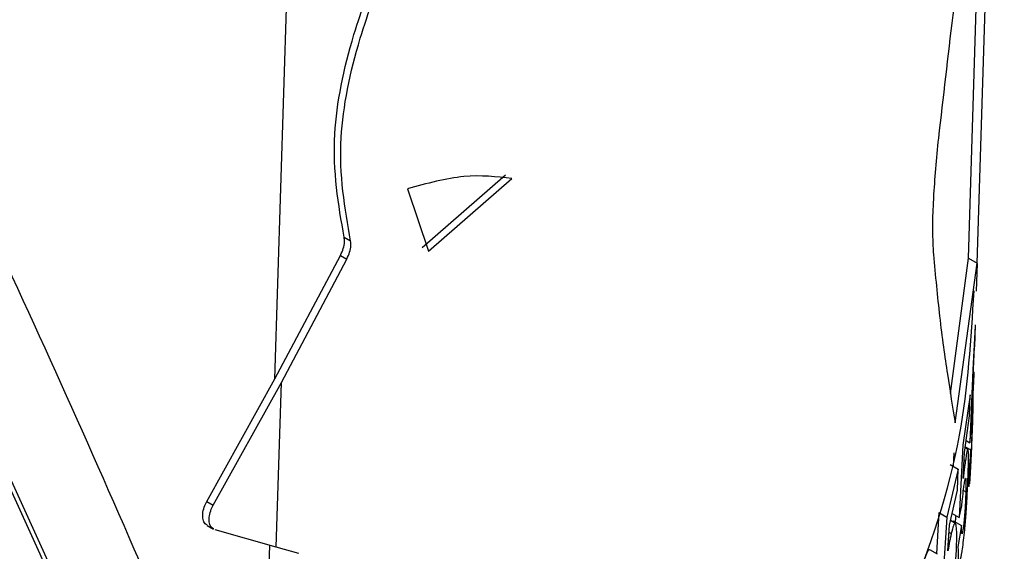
# Paper-space layout '1012-790 Hybird Padfoot' of a CAD drawing. Header units: millimetres. Extents: x 51 to 2966, y 67 to 3970.
# Tile 105 of 115: x 2518 to 2540, y 2831 to 2843. Entities that reach past the tile are written whole.
import ezdxf

# ---------------------------------------------------------------- set-up
doc = ezdxf.new("R2010")
doc.units = ezdxf.units.MM

psp = doc.layouts.new('1012-790 Hybird Padfoot')

# ---------------------------------------------------------------- linework, layer by layer
at = {"color": 7, "linetype": 'Continuous', "lineweight": 25}
for p, q in [((2539.286, 2837.555), (2539.885, 2857.036)), ((2523.691, 2834.987), (2524.155, 2850.049)), ((2539.09, 2837.668), (2539.467, 2849.905)), ((2526.959, 2837.905), (2528.807, 2839.517)), ((2527.101, 2837.823), (2528.95, 2839.435)), ((2526.63, 2839.208), (2527.101, 2837.823)), ((2525.227, 2838.131), (2525.369, 2838.049)), ((2523.691, 2834.987), (2525.146, 2837.729)), ((2523.833, 2834.905), (2525.287, 2837.648)), ((2525.146, 2837.729), (2525.287, 2837.648)), ((2538.69, 2834.667), (2539.09, 2837.668)), ((2538.794, 2834.013), (2539.286, 2837.555)), ((2539.09, 2837.668), (2539.286, 2837.555)), ((2539.268, 2836.936), (2539.287, 2837.548)), ((2539.239, 2836.169), (2539.185, 2835.19)), ((2539.23, 2835.699), (2539.245, 2836.188)), ((2539.196, 2835.041), (2539.226, 2835.7)), ((2539.185, 2835.19), (2539.122, 2833.572)), ((2522.18, 2832.27), (2523.691, 2834.987)), ((2539.164, 2833.579), (2539.212, 2835.137)), ((2539.175, 2834.463), (2539.196, 2835.041)), ((2522.322, 2832.188), (2523.833, 2834.905)), ((2523.72, 2831.252), (2523.833, 2834.905)), ((2539.19, 2834.883), (2539.198, 2834.878)), ((2539.128, 2834.635), (2538.963, 2833.517)), ((2539.114, 2834.165), (2539.128, 2834.635)), ((2539, 2833.352), (2539.114, 2834.165)), ((2539.122, 2833.572), (2539.151, 2833.848)), ((2539.038, 2833.621), (2539.122, 2833.572)), ((2538.963, 2833.517), (2538.883, 2831.909)), ((2539.078, 2833.421), (2539.015, 2833.457)), ((2539.019, 2833.484), (2539.14, 2833.415)), ((2539.14, 2833.415), (2539.1, 2832.923)), ((2538.767, 2833.348), (2538.752, 2833.051)), ((2538.973, 2832.778), (2539, 2833.352)), ((2538.993, 2833.195), (2539.023, 2833.178)), ((2539.149, 2833.332), (2539.142, 2833.241)), ((2538.86, 2832.988), (2538.606, 2831.922)), ((2538.68, 2833.092), (2538.86, 2832.988)), ((2538.846, 2832.518), (2538.86, 2832.988)), ((2539.117, 2832.66), (2539.136, 2832.907)), ((2538.667, 2831.743), (2538.846, 2832.518)), ((2538.977, 2832.514), (2539.029, 2832.484)), ((2522.18, 2832.27), (2522.322, 2832.188)), ((2538.883, 2831.909), (2538.94, 2832.168)), ((2538.43, 2832.023), (2538.376, 2831.11)), ((2538.43, 2832.023), (2538.606, 2831.922)), ((2538.606, 2831.922), (2538.51, 2830.322)), ((2538.726, 2831.999), (2538.883, 2831.909)), ((2522.185, 2831.738), (2522.326, 2831.656)), ((2538.634, 2831.172), (2538.667, 2831.743)), ((2538.798, 2831.781), (2538.69, 2831.843)), ((2538.749, 2831.839), (2538.744, 2831.812)), ((2538.749, 2831.839), (2538.932, 2831.733)), ((2538.932, 2831.733), (2538.857, 2831.262)), ((2523.72, 2831.252), (2522.364, 2831.64)), ((2538.658, 2831.587), (2538.707, 2831.559)), ((2538.968, 2831.635), (2538.951, 2831.553)), ((2524.224, 2831.111), (2523.72, 2831.252)), ((2538.403, 2831.095), (2538.231, 2831.195))]:
    psp.add_line(p, q, dxfattribs=at)
at = {"color": 8, "linetype": 'Continuous', "lineweight": 25}
psp.add_line((2523.107, 2816.018), (2523.577, 2831.293), dxfattribs=at)
at = {"color": 7, "linetype": 'Continuous', "lineweight": 25}
for points, knots in [([(2539.885, 2857.036), (2539.805, 2855.075), (2539.652, 2851.299), (2539.191, 2846.66), (2538.733, 2843.032), (2538.526, 2841.235), (2538.421, 2840.328)], [0, 0, 0, 0, 0.350005, 0.673897, 0.835332, 1, 1, 1, 1]), ([(2524.18, 2850.864), (2522.898, 2850.124), (2521.56, 2849.425), (2518.771, 2848.107), (2517.321, 2847.488), (2515.061, 2846.619), (2514.294, 2846.341), (2512.746, 2845.808), (2511.963, 2845.554), (2509.589, 2844.827), (2507.971, 2844.388), (2504.666, 2843.604), (2502.978, 2843.259), (2500.394, 2842.811), (2499.524, 2842.674), (2497.766, 2842.423), (2496.883, 2842.311), (2494.227, 2842.012), (2492.446, 2841.865), (2488.863, 2841.671), (2487.062, 2841.625), (2485.25, 2841.631)], [0, 0, 0, 0, 0.125, 0.125, 0.25, 0.25, 0.3125, 0.3125, 0.375, 0.375, 0.5, 0.5, 0.625, 0.625, 0.6875, 0.6875, 0.75, 0.75, 0.875, 0.875, 1, 1, 1, 1]), ([(2524.321, 2850.782), (2522.933, 2850.028), (2520.143, 2848.512), (2515.786, 2846.706), (2511.515, 2845.245), (2507.371, 2844.086), (2503.031, 2843.124), (2497.93, 2842.277), (2492.057, 2841.641), (2487.663, 2841.557), (2485.451, 2841.515)], [0, 0, 0, 0, 0.132403, 0.266269, 0.37184, 0.477411, 0.586047, 0.694686, 0.846236, 1, 1, 1, 1]), ([(2524.296, 2849.967), (2522.782, 2849.149), (2519.735, 2847.501), (2514.495, 2845.402), (2508.781, 2843.577), (2504.632, 2842.702), (2502.543, 2842.261)], [0, 0, 0, 0, 0.2414258, 0.4860236, 0.7411362, 1, 1, 1, 1]), ([(2525.227, 2838.131), (2525.1, 2838.858), (2524.87, 2840.175), (2525.328, 2842.424), (2526.037, 2844.321), (2527.002, 2846.595), (2527.715, 2848.317), (2528.192, 2849.47)], [0, 0, 0, 0, 0.2367337, 0.4286879, 0.5703564, 0.7124779, 1, 1, 1, 1]), ([(2525.369, 2838.049), (2525.242, 2838.776), (2525.012, 2840.093), (2525.469, 2842.343), (2526.178, 2844.24), (2527.144, 2846.513), (2527.857, 2848.235), (2528.334, 2849.388)], [0, 0, 0, 0, 0.236734, 0.428691, 0.57036, 0.712481, 1, 1, 1, 1]), ([(2515.485, 2842.335), (2516.822, 2839.484), (2519.499, 2833.779), (2521.824, 2828.275), (2522.987, 2825.521)], [0, 0, 0, 0, 0.49967, 1, 1, 1, 1]), ([(2521.14, 2825.05), (2520.018, 2827.622), (2517.773, 2832.77), (2515.223, 2838.09), (2513.947, 2840.751)], [0, 0, 0, 0, 0.4997149, 1, 1, 1, 1]), ([(2521.282, 2824.968), (2520.16, 2827.54), (2517.916, 2832.688), (2515.368, 2838.007), (2514.093, 2840.667)], [0, 0, 0, 0, 0.4997163, 1, 1, 1, 1]), ([(2538.421, 2840.328), (2538.378, 2839.874), (2538.291, 2838.966), (2538.286, 2838.157), (2538.307, 2837.812), (2538.311, 2837.751)], [0, 0, 0, 0, 0.451611, 0.903457, 1, 1, 1, 1]), ([(2528.95, 2839.435), (2528.609, 2839.474), (2527.915, 2839.554), (2527.063, 2839.324), (2526.63, 2839.208)], [0, 0, 0, 0, 0.492277, 1, 1, 1, 1]), ([(2525.146, 2837.729), (2525.169, 2837.78), (2525.214, 2837.882), (2525.24, 2838.024), (2525.231, 2838.098), (2525.227, 2838.131)], [0, 0, 0, 0, 0.354179, 0.708282, 1, 1, 1, 1]), ([(2525.287, 2837.648), (2525.31, 2837.698), (2525.356, 2837.8), (2525.382, 2837.942), (2525.373, 2838.016), (2525.369, 2838.049)], [0, 0, 0, 0, 0.35418, 0.708282, 1, 1, 1, 1]), ([(2538.311, 2837.751), (2538.355, 2837.28), (2538.447, 2836.286), (2538.624, 2835.051), (2538.737, 2834.36), (2538.794, 2834.013)], [0, 0, 0, 0, 0.31007, 0.653934, 1, 1, 1, 1]), ([(2523.224, 2815.121), (2524.53, 2815.922), (2527.156, 2817.533), (2530.284, 2820.048), (2532.816, 2822.514), (2534.823, 2824.906), (2536.491, 2827.411), (2537.953, 2830.356), (2539.008, 2833.541), (2539.149, 2835.869), (2539.213, 2836.939)], [0, 0, 0, 0, 0.135795, 0.273091, 0.381367, 0.489643, 0.601063, 0.712485, 0.867919, 1, 1, 1, 1]), ([(2539.213, 2835.144), (2539.212, 2835.142), (2539.212, 2835.138), (2539.207, 2835.039), (2539.201, 2834.918), (2539.198, 2834.878)], [0, 0, 0, 0, 0.25249, 0.752652, 1, 1, 1, 1]), ([(2539.198, 2834.878), (2539.196, 2834.834), (2539.191, 2834.755), (2539.183, 2834.611), (2539.178, 2834.513), (2539.175, 2834.463)], [0, 0, 0, 0, 0.38243, 0.688222, 1, 1, 1, 1]), ([(2539.151, 2833.848), (2539.154, 2833.902), (2539.162, 2834.046), (2539.172, 2834.23), (2539.178, 2834.326), (2539.18, 2834.364)], [0, 0, 0, 0, 0.268074, 0.711802, 1, 1, 1, 1]), ([(2539.18, 2834.364), (2539.183, 2834.411), (2539.187, 2834.481), (2539.189, 2834.482), (2539.189, 2834.482)], [0, 0, 0, 0, 0.66813, 1, 1, 1, 1]), ([(2539.19, 2834.486), (2539.19, 2834.472), (2539.189, 2834.443), (2539.186, 2834.323), (2539.183, 2834.233), (2539.182, 2834.197)], [0, 0, 0, 0, 0.349139, 0.738337, 1, 1, 1, 1]), ([(2539.182, 2834.197), (2539.18, 2834.13), (2539.178, 2834.062), (2539.173, 2833.91), (2539.17, 2833.828), (2539.164, 2833.664), (2539.161, 2833.583), (2539.156, 2833.476), (2539.155, 2833.442), (2539.152, 2833.383), (2539.15, 2833.356), (2539.149, 2833.332)], [0, 0, 0, 0, 0.25, 0.25, 0.5, 0.5, 0.75, 0.75, 0.875, 0.875, 1, 1, 1, 1]), ([(2539.079, 2833.419), (2539.076, 2833.42), (2539.067, 2833.421), (2539.047, 2833.335), (2539.029, 2833.219), (2539.023, 2833.178)], [0, 0, 0, 0, 0.246509, 0.7301711, 1, 1, 1, 1]), ([(2539.085, 2832.94), (2539.087, 2833.003), (2539.091, 2833.16), (2539.092, 2833.358), (2539.083, 2833.398), (2539.079, 2833.419)], [0, 0, 0, 0, 0.237805, 0.598238, 1, 1, 1, 1]), ([(2539.136, 2832.907), (2539.142, 2833.02), (2539.152, 2833.204), (2539.161, 2833.476), (2539.164, 2833.579)], [0, 0, 0, 0, 0.619859, 1, 1, 1, 1]), ([(2539.14, 2833.24), (2539.139, 2833.238), (2539.137, 2833.233), (2539.137, 2833.289), (2539.139, 2833.371), (2539.14, 2833.415)], [0, 0, 0, 0, 0.195668, 0.576149, 1, 1, 1, 1]), ([(2539.023, 2833.178), (2539.017, 2833.134), (2539.006, 2833.058), (2538.989, 2832.919), (2538.978, 2832.825), (2538.973, 2832.778)], [0, 0, 0, 0, 0.3923, 0.693105, 1, 1, 1, 1]), ([(2538.956, 2831.209), (2538.973, 2831.34), (2539.002, 2831.55), (2539.039, 2832.013), (2539.065, 2832.446), (2539.079, 2832.768), (2539.084, 2832.914), (2539.085, 2832.94)], [0, 0, 0, 0, 0.304265, 0.489807, 0.727553, 0.952065, 1, 1, 1, 1]), ([(2538.998, 2832.668), (2539.005, 2832.708), (2539.017, 2832.778), (2539.028, 2832.79), (2539.034, 2832.736), (2539.033, 2832.62), (2539.03, 2832.525), (2539.029, 2832.484)], [0, 0, 0, 0, 0.246489, 0.433009, 0.620419, 0.834403, 1, 1, 1, 1]), ([(2539.1, 2832.923), (2539.099, 2832.829), (2539.096, 2832.665), (2539.101, 2832.587), (2539.105, 2832.604), (2539.105, 2832.605)], [0, 0, 0, 0, 0.559016, 0.975975, 1, 1, 1, 1]), ([(2538.94, 2832.168), (2538.945, 2832.22), (2538.958, 2832.356), (2538.979, 2832.535), (2538.992, 2832.629), (2538.998, 2832.668)], [0, 0, 0, 0, 0.264114, 0.697293, 1, 1, 1, 1]), ([(2539.029, 2832.484), (2539.027, 2832.407), (2539.022, 2832.28), (2539.011, 2832.07), (2538.997, 2831.89), (2538.982, 2831.735), (2538.972, 2831.666), (2538.968, 2831.635)], [0, 0, 0, 0, 0.2872467, 0.4745615, 0.662998, 0.8463411, 1, 1, 1, 1]), ([(2522.188, 2831.744), (2522.171, 2831.753), (2522.126, 2831.776), (2522.088, 2831.866), (2522.081, 2831.995), (2522.113, 2832.137), (2522.159, 2832.228), (2522.18, 2832.27)], [0, 0, 0, 0, 0.131138, 0.357391, 0.583688, 0.8102, 1, 1, 1, 1]), ([(2522.33, 2831.662), (2522.313, 2831.671), (2522.267, 2831.695), (2522.23, 2831.784), (2522.223, 2831.913), (2522.255, 2832.056), (2522.301, 2832.147), (2522.322, 2832.188)], [0, 0, 0, 0, 0.131139, 0.357392, 0.583692, 0.810201, 1, 1, 1, 1]), ([(2538.806, 2831.953), (2538.803, 2831.913), (2538.798, 2831.86), (2538.794, 2831.823), (2538.792, 2831.814)], [0, 0, 0, 0, 0.743036, 1, 1, 1, 1]), ([(2538.8, 2831.779), (2538.79, 2831.779), (2538.768, 2831.778), (2538.733, 2831.662), (2538.711, 2831.573), (2538.707, 2831.559)], [0, 0, 0, 0, 0.416423, 0.906858, 1, 1, 1, 1]), ([(2538.825, 2831.289), (2538.827, 2831.351), (2538.831, 2831.512), (2538.826, 2831.711), (2538.809, 2831.756), (2538.8, 2831.779)], [0, 0, 0, 0, 0.240048, 0.615191, 1, 1, 1, 1]), ([(2538.943, 2831.551), (2538.941, 2831.549), (2538.936, 2831.544), (2538.931, 2831.603), (2538.932, 2831.69), (2538.932, 2831.733)], [0, 0, 0, 0, 0.138725, 0.577929, 1, 1, 1, 1]), ([(2538.707, 2831.559), (2538.702, 2831.533), (2538.696, 2831.507), (2538.683, 2831.45), (2538.677, 2831.419), (2538.659, 2831.321), (2538.647, 2831.247), (2538.634, 2831.172)], [0, 0, 0, 0, 0.25, 0.25, 0.5, 0.5, 1, 1, 1, 1]), ([(2538.228, 2831.191), (2538.227, 2831.193), (2538.217, 2831.216), (2538.183, 2831.168), (2538.147, 2831.081), (2538.125, 2831.015), (2538.122, 2831.007)], [0, 0, 0, 0, 0.04851, 0.472368, 0.934074, 1, 1, 1, 1]), ([(2538.636, 2829.592), (2538.662, 2829.711), (2538.704, 2829.904), (2538.758, 2830.328), (2538.796, 2830.743), (2538.818, 2831.081), (2538.824, 2831.247), (2538.825, 2831.289)], [0, 0, 0, 0, 0.283529, 0.462617, 0.686307, 0.921219, 1, 1, 1, 1]), ([(2538.857, 2831.262), (2538.858, 2831.162), (2538.858, 2830.99), (2538.879, 2830.913), (2538.908, 2830.953), (2538.936, 2831.081), (2538.953, 2831.191), (2538.956, 2831.209)], [0, 0, 0, 0, 0.266717, 0.463297, 0.658707, 0.944664, 1, 1, 1, 1])]:
    psp.add_open_spline(points, degree=3, knots=knots, dxfattribs=at)

doc.saveas('drawing.dxf')
